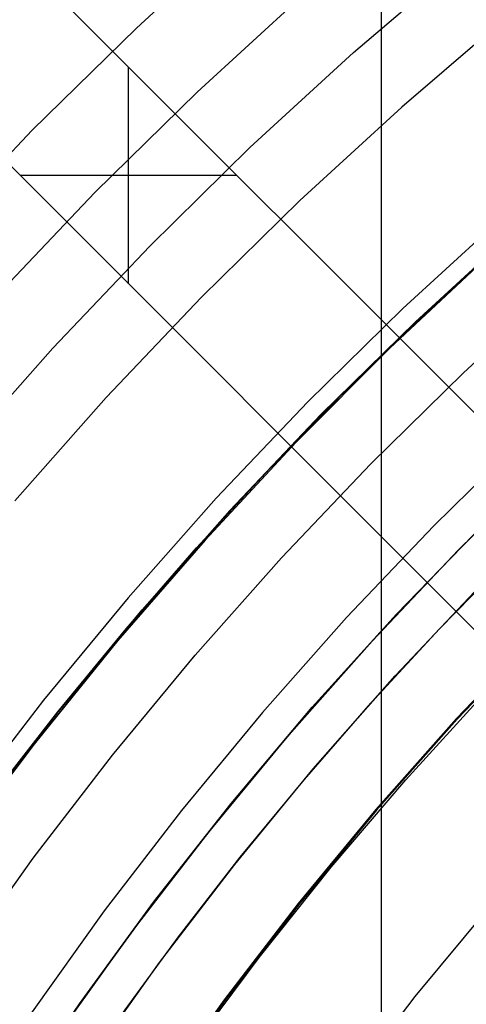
# Model space of a CAD drawing. Header units: millimetres. Extents: x 9001 to 10165, y -167 to 850.
# Tile 59 of 216: x 9542 to 9548, y 510 to 523. Entities that reach past the tile are written whole.
import ezdxf

# ---------------------------------------------------------------- set-up
doc = ezdxf.new("R2010")
doc.units = ezdxf.units.MM
for name, color, linetype in [('1', 7, 'Continuous'), ('COLOR EXT', 7, 'Continuous'), ('luz', 7, 'Continuous'), ('PLASTICO NEGRO', 7, 'Continuous')]:
    doc.layers.add(name, color=color, linetype=linetype)

msp = doc.modelspace()

# ---------------------------------------------------------------- linework, layer by layer
at = {"layer": '1', "color": 250, "true_color": 0x111111}
for p, q in [((9546.889, 541.189, 45.792), (9546.889, 424.503, 45.792)), ((9546.527, 522.629, 61.1), (9547.921, 523.822, 61.1)), ((9545.175, 521.389, 61.1), (9546.527, 522.629, 61.1)), ((9543.867, 520.103, 61.1), (9545.175, 521.389, 61.1)), ((9547.333, 519.115, 75.162), (9548.605, 520.282, 75.162)), ((9542.603, 518.772, 61.1), (9543.867, 520.103, 61.1)), ((9548.452, 520.123, 64.238), (9547.418, 519.176, 64.238)), ((9547.418, 519.176, 86.085), (9548.452, 520.123, 86.085)), ((9546.101, 517.905, 75.162), (9547.333, 519.115, 75.162)), ((9547.418, 519.176, 64.238), (9546.41, 518.201, 64.238)), ((9546.41, 518.201, 86.085), (9547.418, 519.176, 86.085)), ((9541.387, 517.398, 61.1), (9542.603, 518.772, 61.1)), ((9546.41, 518.201, 64.238), (9545.431, 517.198, 64.238)), ((9545.431, 517.198, 86.085), (9546.41, 518.201, 86.085)), ((9544.912, 516.653, 75.162), (9546.101, 517.905, 75.162)), ((9545.431, 517.198, 64.238), (9544.48, 516.168, 64.238)), ((9544.48, 516.168, 86.085), (9545.431, 517.198, 86.085)), ((9547.897, 516.14, 228.525), (9549.066, 517.289, 228.525)), ((9543.768, 515.36, 75.162), (9544.912, 516.653, 75.162)), ((9544.48, 516.168, 64.238), (9543.559, 515.112, 64.238)), ((9543.559, 515.112, 86.085), (9544.48, 516.168, 86.085)), ((9546.768, 514.951, 228.525), (9547.897, 516.14, 228.525)), ((9547.644, 515.106, 89.131), (9548.564, 516.048, 89.131)), ((9547.069, 514.497, 89.131), (9548.178, 515.672, 89.131)), ((9542.668, 514.029, 75.162), (9543.768, 515.36, 75.162)), ((9543.559, 515.112, 64.238), (9542.668, 514.029, 64.238)), ((9542.668, 514.029, 86.085), (9543.559, 515.112, 86.085)), ((9546.751, 514.139, 89.131), (9547.644, 515.106, 89.131)), ((9548.973, 515.082, 89.131), (9547.88, 513.931, 89.131)), ((9547.88, 513.931, 92.4), (9548.973, 515.082, 92.4)), ((9545.681, 513.723, 228.525), (9546.768, 514.951, 228.525)), ((9546.001, 513.285, 89.131), (9547.069, 514.497, 89.131)), ((9547.211, 513.142, 95.668), (9548.224, 514.255, 95.668)), ((9545.886, 513.146, 89.131), (9546.751, 514.139, 89.131)), ((9541.615, 512.661, 75.162), (9542.668, 514.029, 75.162)), ((9542.668, 514.029, 64.238), (9541.809, 512.922, 64.238)), ((9541.809, 512.922, 86.085), (9542.668, 514.029, 86.085)), ((9547.88, 513.931, 89.131), (9546.827, 512.743, 89.131)), ((9546.827, 512.743, 92.4), (9547.88, 513.931, 92.4)), ((9544.637, 512.459, 228.525), (9545.681, 513.723, 228.525)), ((9544.976, 512.037, 89.131), (9546.001, 513.285, 89.131)), ((9545.049, 512.13, 89.131), (9545.886, 513.146, 89.131)), ((9546.235, 511.999, 95.668), (9547.211, 513.142, 95.668)), ((9546.827, 512.743, 89.131), (9545.816, 511.519, 89.131)), ((9545.816, 511.519, 92.4), (9546.827, 512.743, 92.4)), ((9543.637, 511.16, 228.525), (9544.637, 512.459, 228.525)), ((9543.994, 510.755, 89.131), (9544.976, 512.037, 89.131)), ((9544.242, 511.09, 89.131), (9545.049, 512.13, 89.131)), ((9545.296, 510.824, 95.668), (9546.235, 511.999, 95.668)), ((9545.816, 511.519, 89.131), (9544.848, 510.261, 89.131)), ((9544.848, 510.261, 92.4), (9545.816, 511.519, 92.4)), ((9542.682, 509.827, 228.525), (9543.637, 511.16, 228.525)), ((9543.465, 510.027, 89.131), (9544.242, 511.09, 89.131)), ((9543.056, 509.439, 89.131), (9543.994, 510.755, 89.131)), ((9544.397, 509.62, 95.668), (9545.296, 510.824, 95.668)), ((9544.848, 510.261, 89.131), (9543.923, 508.97, 89.131)), ((9543.923, 508.97, 92.4), (9544.848, 510.261, 92.4))]:
    msp.add_line(p, q, dxfattribs=at)
at = {"layer": '1', "color": 29, "true_color": 0x4d342b}
for p, q in [((9548.27, 519.957, 70.562), (9547.001, 518.771, 70.562)), ((9547.001, 518.771, 76.062), (9548.27, 519.957, 76.062)), ((9548.27, 519.957, 34.462), (9547.001, 518.771, 34.462)), ((9547.001, 518.771, 42.462), (9548.27, 519.957, 42.462)), ((9547.001, 518.771, 73.312), (9548.27, 519.957, 73.312)), ((9547.001, 518.771, 38.462), (9548.27, 519.957, 38.462)), ((9547.001, 518.771, 70.562), (9545.773, 517.541, 70.562)), ((9545.773, 517.541, 76.062), (9547.001, 518.771, 76.062)), ((9547.001, 518.771, 34.462), (9545.773, 517.541, 34.462)), ((9545.773, 517.541, 42.462), (9547.001, 518.771, 42.462)), ((9545.773, 517.541, 73.312), (9547.001, 518.771, 73.312)), ((9545.773, 517.541, 38.462), (9547.001, 518.771, 38.462)), ((9545.773, 517.541, 70.562), (9544.589, 516.269, 70.562)), ((9544.589, 516.269, 76.062), (9545.773, 517.541, 76.062)), ((9545.773, 517.541, 34.462), (9544.589, 516.269, 34.462)), ((9544.589, 516.269, 42.462), (9545.773, 517.541, 42.462)), ((9544.589, 516.269, 73.312), (9545.773, 517.541, 73.312)), ((9544.589, 516.269, 38.462), (9545.773, 517.541, 38.462)), ((9544.589, 516.269, 70.562), (9543.45, 514.957, 70.562)), ((9543.45, 514.957, 76.062), (9544.589, 516.269, 76.062)), ((9544.589, 516.269, 34.462), (9543.45, 514.957, 34.462)), ((9543.45, 514.957, 42.462), (9544.589, 516.269, 42.462)), ((9543.45, 514.957, 73.312), (9544.589, 516.269, 73.312)), ((9543.45, 514.957, 38.462), (9544.589, 516.269, 38.462)), ((9543.45, 514.957, 70.562), (9542.358, 513.606, 70.562)), ((9542.358, 513.606, 76.062), (9543.45, 514.957, 76.062)), ((9543.45, 514.957, 34.462), (9542.358, 513.606, 34.462)), ((9542.358, 513.606, 42.462), (9543.45, 514.957, 42.462)), ((9542.358, 513.606, 73.312), (9543.45, 514.957, 73.312)), ((9542.358, 513.606, 38.462), (9543.45, 514.957, 38.462)), ((9542.358, 513.606, 70.562), (9541.312, 512.217, 70.562)), ((9541.312, 512.217, 76.062), (9542.358, 513.606, 76.062)), ((9542.358, 513.606, 34.462), (9541.312, 512.217, 34.462)), ((9541.312, 512.217, 42.462), (9542.358, 513.606, 42.462)), ((9541.312, 512.217, 73.312), (9542.358, 513.606, 73.312)), ((9541.312, 512.217, 38.462), (9542.358, 513.606, 38.462))]:
    msp.add_line(p, q, dxfattribs=at)
at = {"layer": 'COLOR EXT', "color": 30, "true_color": 0xff8d00}
for p, q in [((9530.863, 535.167, 21.262), (9557.734, 508.297, 21.262)), ((9557.734, 508.297, 25.262), (9530.863, 535.167, 25.262)), ((9530.863, 535.167, 23.262), (9557.734, 508.297, 23.262)), ((9529.449, 533.753, 25.262), (9556.32, 506.882, 25.262)), ((9556.32, 506.882, 21.262), (9529.449, 533.753, 21.262)), ((9556.32, 506.882, 23.262), (9529.449, 533.753, 23.262)), ((9543.592, 519.611, 25.262), (9543.592, 522.439, 25.262)), ((9544.299, 521.732, 21.262), (9544.299, 521.732, 25.262)), ((9545.006, 521.025, 25.262), (9542.178, 521.025, 25.262)), ((9542.885, 520.318, 21.262), (9542.885, 520.318, 25.262))]:
    msp.add_line(p, q, dxfattribs=at)
at = {"layer": 'luz', "color": 7, "true_color": 0xffffff}
for p, q in [((9543.693, 522.948, -26.895), (9545.1, 524.239, -26.895)), ((9545.864, 523.376, -27.202), (9544.487, 522.112, -27.202)), ((9548.524, 523.09, -26.139), (9547.155, 521.918, -26.139)), ((9542.331, 521.61, -26.895), (9543.693, 522.948, -26.895)), ((9544.487, 522.112, -27.202), (9543.153, 520.802, -27.202)), ((9547.155, 521.918, -26.139), (9545.827, 520.7, -26.139)), ((9541.017, 520.226, -26.895), (9542.331, 521.61, -26.895)), ((9543.153, 520.802, -27.202), (9541.866, 519.447, -27.202)), ((9545.827, 520.7, -26.139), (9544.542, 519.437, -26.139)), ((9548.446, 520.461, -25.076), (9547.168, 519.288, -25.076)), ((9547.962, 518.452, -25.384), (9549.211, 519.598, -25.384)), ((9544.542, 519.437, -26.139), (9543.301, 518.13, -26.139)), ((9547.168, 519.288, -25.076), (9545.931, 518.072, -25.076)), ((9546.753, 517.264, -25.384), (9547.962, 518.452, -25.384)), ((9543.301, 518.13, -26.139), (9542.106, 516.782, -26.139)), ((9545.931, 518.072, -25.076), (9544.736, 516.814, -25.076)), ((9548.756, 517.616, -25.691), (9547.575, 516.456, -25.691)), ((9545.586, 516.035, -25.384), (9546.753, 517.264, -25.384)), ((9544.736, 516.814, -25.076), (9543.586, 515.516, -25.076)), ((9547.575, 516.456, -25.691), (9546.435, 515.256, -25.691)), ((9544.462, 514.766, -25.384), (9545.586, 516.035, -25.384)), ((9543.586, 515.516, -25.076), (9542.481, 514.178, -25.076)), ((9546.435, 515.256, -25.691), (9545.338, 514.017, -25.691)), ((9548.964, 515.091, -24.628), (9547.87, 513.94, -24.628)), ((9543.382, 513.46, -25.384), (9544.462, 514.766, -25.384)), ((9542.481, 514.178, -25.076), (9541.423, 512.804, -25.076)), ((9545.338, 514.017, -25.691), (9544.284, 512.741, -25.691)), ((9547.87, 513.94, -24.628), (9546.817, 512.751, -24.628)), ((9542.349, 512.116, -25.384), (9543.382, 513.46, -25.384)), ((9544.284, 512.741, -25.691), (9543.274, 511.429, -25.691)), ((9546.817, 512.751, -24.628), (9545.806, 511.527, -24.628)), ((9541.362, 510.738, -25.384), (9542.349, 512.116, -25.384)), ((9545.806, 511.527, -24.628), (9544.837, 510.268, -24.628)), ((9543.274, 511.429, -25.691), (9542.311, 510.083, -25.691)), ((9548.297, 511.485, -23.565), (9547.328, 510.313, -23.565)), ((9544.837, 510.268, -24.628), (9543.913, 508.977, -24.628)), ((9547.328, 510.313, -23.565), (9546.401, 509.108, -23.565))]:
    msp.add_line(p, q, dxfattribs=at)
at = {"layer": 'PLASTICO NEGRO', "color": 254, "true_color": 0xcad1ee}
for p, q in [((9548.229, 516.48, 33.562), (9547.088, 515.302, 33.562)), ((9547.088, 515.302, 35.062), (9548.229, 516.48, 35.062)), ((9548.229, 516.48, 34.312), (9547.088, 515.302, 34.312)), ((9547.088, 515.302, 33.562), (9545.989, 514.086, 33.562)), ((9545.989, 514.086, 35.062), (9547.088, 515.302, 35.062)), ((9547.088, 515.302, 34.312), (9545.989, 514.086, 34.312)), ((9545.989, 514.086, 33.562), (9544.932, 512.832, 33.562)), ((9544.932, 512.832, 35.062), (9545.989, 514.086, 35.062)), ((9545.989, 514.086, 34.312), (9544.932, 512.832, 34.312)), ((9544.932, 512.832, 33.562), (9543.919, 511.543, 33.562)), ((9543.919, 511.543, 35.062), (9544.932, 512.832, 35.062)), ((9544.932, 512.832, 34.312), (9543.919, 511.543, 34.312)), ((9543.919, 511.543, 33.562), (9542.951, 510.219, 33.562)), ((9542.951, 510.219, 35.062), (9543.919, 511.543, 35.062)), ((9543.919, 511.543, 34.312), (9542.951, 510.219, 34.312)), ((9542.951, 510.219, 33.562), (9542.029, 508.863, 33.562)), ((9542.029, 508.863, 35.062), (9542.951, 510.219, 35.062)), ((9542.951, 510.219, 34.312), (9542.029, 508.863, 34.312))]:
    msp.add_line(p, q, dxfattribs=at)

doc.saveas('drawing.dxf')
